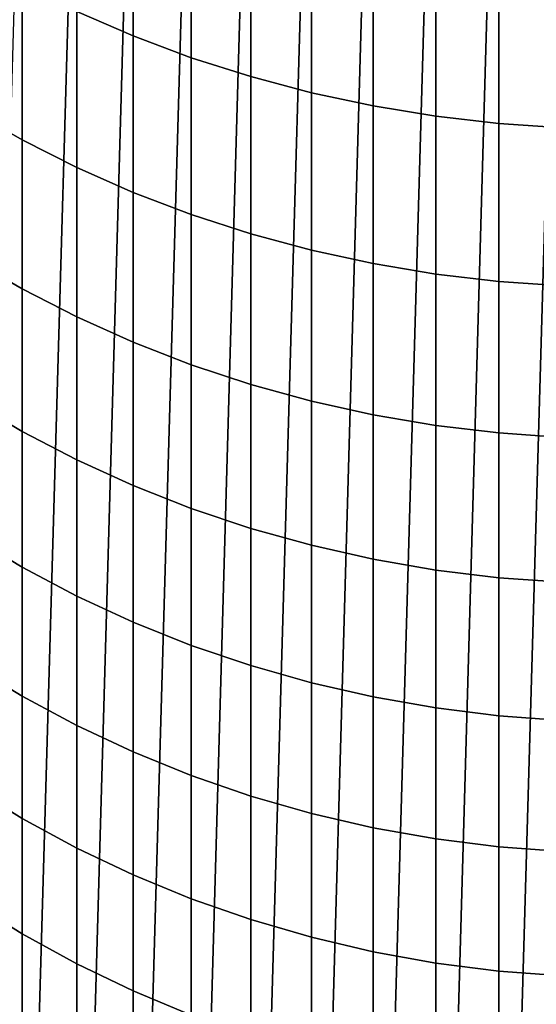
# Model space of a CAD drawing. Header units: metres. Extents: x -28 to 70, y -212 to 27.
# Tile 7 of 220: x -6.46 to -0.92, y -201.71 to -191.16. Entities that reach past the tile are written whole.
import ezdxf

# ---------------------------------------------------------------- set-up
doc = ezdxf.new("R2010")
doc.units = ezdxf.units.M
doc.layers.add('solid_10_261_012_XXX', color=7, linetype='CONTINUOUS')

msp = doc.modelspace()

# ---------------------------------------------------------------- linework, layer by layer
at = {"layer": 'solid_10_261_012_XXX'}
for points in [[(-2.718072, -211.68811, 257.299988), (-2.046165, -188.175735, 257.299988), (-1.36799, -188.078232, 257.299988), (-2.046165, -211.824265, 257.299988)], [(-2.046165, -211.824265, 257.299988), (-1.36799, -188.078232, 257.299988), (-0.685025, -188.019577, 257.299988), (-1.36799, -211.921768, 257.299988)], [(-1.36799, -211.921768, 257.299988), (-0.685025, -188.019577, 257.299988), (0, -188, 257.299988), (-0.685025, -211.980423, 257.299988)], [(-3.380684, -211.513947, 257.299988), (-2.718072, -188.31189, 257.299988), (-2.046165, -188.175735, 257.299988), (-2.718072, -211.68811, 257.299988)], [(-4.03266, -211.302109, 257.299988), (-3.380684, -188.486053, 257.299988), (-2.718072, -188.31189, 257.299988), (-3.380684, -211.513947, 257.299988)], [(-4.671196, -211.053497, 257.299988), (-4.03266, -188.697891, 257.299988), (-3.380684, -188.486053, 257.299988), (-4.03266, -211.302109, 257.299988)], [(-5.294647, -210.768784, 257.299988), (-4.671196, -188.946503, 257.299988), (-4.03266, -188.697891, 257.299988), (-4.671196, -211.053497, 257.299988)], [(-5.900849, -210.448929, 257.299988), (-5.294647, -189.231216, 257.299988), (-4.671196, -188.946503, 257.299988), (-5.294647, -210.768784, 257.299988)], [(-6.48762, -210.095078, 257.299988), (-5.900849, -189.551071, 257.299988), (-5.294647, -189.231216, 257.299988), (-5.900849, -210.448929, 257.299988)], [(-5.849443, -189.332047, 342.203522), (-5.849443, -191.071548, 339.739227), (-5.244397, -191.333191, 339.91861), (-5.244397, -189.588699, 342.390015)], [(-7.053515, -209.70813, 257.299988), (-6.48762, -189.904922, 257.299988), (-5.900849, -189.551071, 257.299988), (-6.48762, -210.095078, 257.299988)], [(-5.244397, -189.588699, 342.390015), (-5.244397, -191.333191, 339.91861), (-4.62221, -191.565903, 340.078156), (-4.62221, -189.816971, 342.555847)], [(-4.62221, -189.816971, 342.555847), (-4.62221, -191.565903, 340.078156), (-3.984917, -191.768906, 340.217346), (-3.984917, -190.016098, 342.700531)], [(-3.984917, -190.016098, 342.700531), (-3.984917, -191.768906, 340.217346), (-3.334599, -191.941544, 340.335693), (-3.334599, -190.185425, 342.823547)], [(-3.334599, -190.185425, 342.823547), (-3.334599, -191.941544, 340.335693), (-2.673383, -192.083237, 340.432861), (-2.673383, -190.324417, 342.92453)], [(-2.673383, -190.324417, 342.92453), (-2.673383, -192.083237, 340.432861), (-2.00343, -192.193542, 340.508484), (-2.00343, -190.432617, 343.003143)], [(-7.000267, -190.46492, 339.323334), (-7.000267, -192.12532, 336.829163), (-6.435371, -192.448013, 337.037659), (-6.435371, -190.781799, 339.540588)], [(-2.00343, -190.432617, 343.003143), (-2.00343, -192.193542, 340.508484), (-1.326928, -192.272095, 340.562347), (-1.326928, -190.509674, 343.059113)], [(-1.326928, -190.509674, 343.059113), (-1.326928, -192.272095, 340.562347), (-0.64609, -192.318634, 340.594238), (-0.64609, -190.555313, 343.092285)], [(-6.435371, -190.781799, 339.540588), (-6.435371, -192.448013, 337.037659), (-5.849443, -192.743073, 337.228333), (-5.849443, -191.071548, 339.739227)], [(-5.849443, -191.071548, 339.739227), (-5.849443, -192.743073, 337.228333), (-5.244397, -193.009537, 337.400513), (-5.244397, -191.333191, 339.91861)], [(-5.244397, -191.333191, 339.91861), (-5.244397, -193.009537, 337.400513), (-4.62221, -193.246506, 337.55365), (-4.62221, -191.565903, 340.078156)], [(-4.62221, -191.565903, 340.078156), (-4.62221, -193.246506, 337.55365), (-3.984917, -193.453247, 337.687225), (-3.984917, -191.768906, 340.217346)], [(-3.984917, -191.768906, 340.217346), (-3.984917, -193.453247, 337.687225), (-3.334599, -193.629044, 337.800812), (-3.334599, -191.941544, 340.335693)], [(-3.334599, -191.941544, 340.335693), (-3.334599, -193.629044, 337.800812), (-2.673383, -193.773346, 337.894073), (-2.673383, -192.083237, 340.432861)], [(-2.673383, -192.083237, 340.432861), (-2.673383, -193.773346, 337.894073), (-2.00343, -193.885666, 337.966644), (-2.00343, -192.193542, 340.508484)], [(-7.000267, -192.12532, 336.829163), (-7.000267, -193.716965, 334.290558), (-6.435371, -194.045242, 334.490173), (-6.435371, -192.448013, 337.037659)], [(-2.00343, -192.193542, 340.508484), (-2.00343, -193.885666, 337.966644), (-1.326928, -193.965668, 338.018341), (-1.326928, -192.272095, 340.562347)], [(-1.326928, -192.272095, 340.562347), (-1.326928, -193.965668, 338.018341), (-0.64609, -194.013046, 338.04895), (-0.64609, -192.318634, 340.594238)], [(-6.435371, -192.448013, 337.037659), (-6.435371, -194.045242, 334.490173), (-5.849443, -194.345398, 334.672699), (-5.849443, -192.743073, 337.228333)], [(-5.849443, -192.743073, 337.228333), (-5.849443, -194.345398, 334.672699), (-5.244397, -194.61647, 334.837555), (-5.244397, -193.009537, 337.400513)], [(-5.244397, -193.009537, 337.400513), (-5.244397, -194.61647, 334.837555), (-4.62221, -194.857544, 334.984131), (-4.62221, -193.246506, 337.55365)], [(-4.62221, -193.246506, 337.55365), (-4.62221, -194.857544, 334.984131), (-3.984917, -195.067841, 335.11203), (-3.984917, -193.453247, 337.687225)], [(-3.984917, -193.453247, 337.687225), (-3.984917, -195.067841, 335.11203), (-3.334599, -195.246674, 335.220795), (-3.334599, -193.629044, 337.800812)], [(-3.334599, -193.629044, 337.800812), (-3.334599, -195.246674, 335.220795), (-2.673383, -195.393463, 335.310059), (-2.673383, -193.773346, 337.894073)], [(-7.000267, -193.716965, 334.290558), (-7.000267, -195.238693, 331.709442), (-6.435371, -195.572296, 331.900024), (-6.435371, -194.045242, 334.490173)], [(-2.673383, -193.773346, 337.894073), (-2.673383, -195.393463, 335.310059), (-2.00343, -195.507736, 335.379547), (-2.00343, -193.885666, 337.966644)], [(-2.00343, -193.885666, 337.966644), (-2.00343, -195.507736, 335.379547), (-1.326928, -195.589111, 335.429016), (-1.326928, -193.965668, 338.018341)], [(-1.326928, -193.965668, 338.018341), (-1.326928, -195.589111, 335.429016), (-0.64609, -195.637314, 335.458344), (-0.64609, -194.013046, 338.04895)], [(-6.435371, -194.045242, 334.490173), (-6.435371, -195.572296, 331.900024), (-5.849443, -195.877335, 332.07428), (-5.849443, -194.345398, 334.672699)], [(-5.849443, -194.345398, 334.672699), (-5.849443, -195.877335, 332.07428), (-5.244397, -196.152786, 332.231659), (-5.244397, -194.61647, 334.837555)], [(-5.244397, -194.61647, 334.837555), (-5.244397, -196.152786, 332.231659), (-4.62221, -196.397781, 332.371613), (-4.62221, -194.857544, 334.984131)], [(-4.62221, -194.857544, 334.984131), (-4.62221, -196.397781, 332.371613), (-3.984917, -196.611496, 332.493713), (-3.984917, -195.067841, 335.11203)], [(-3.984917, -195.067841, 335.11203), (-3.984917, -196.611496, 332.493713), (-3.334599, -196.793228, 332.597534), (-3.334599, -195.246674, 335.220795)], [(-7.000267, -195.238693, 331.709442), (-7.000267, -196.689331, 329.087708), (-6.435371, -197.02803, 329.269104), (-6.435371, -195.572296, 331.900024)], [(-3.334599, -195.246674, 335.220795), (-3.334599, -196.793228, 332.597534), (-2.673383, -196.942413, 332.68277), (-2.673383, -195.393463, 335.310059)], [(-2.673383, -195.393463, 335.310059), (-2.673383, -196.942413, 332.68277), (-2.00343, -197.058533, 332.749084), (-2.00343, -195.507736, 335.379547)], [(-6.435371, -195.572296, 331.900024), (-6.435371, -197.02803, 329.269104), (-5.849443, -197.337708, 329.434967), (-5.849443, -195.877335, 332.07428)], [(-2.00343, -195.507736, 335.379547), (-2.00343, -197.058533, 332.749084), (-1.326928, -197.14122, 332.796326), (-1.326928, -195.589111, 335.429016)], [(-1.326928, -195.589111, 335.429016), (-1.326928, -197.14122, 332.796326), (-0.64609, -197.190216, 332.824341), (-0.64609, -195.637314, 335.458344)], [(-5.849443, -195.877335, 332.07428), (-5.849443, -197.337708, 329.434967), (-5.244397, -197.617355, 329.584747), (-5.244397, -196.152786, 332.231659)], [(-5.244397, -196.152786, 332.231659), (-5.244397, -197.617355, 329.584747), (-4.62221, -197.866074, 329.717987), (-4.62221, -196.397781, 332.371613)], [(-4.62221, -196.397781, 332.371613), (-4.62221, -197.866074, 329.717987), (-3.984917, -198.083054, 329.834198), (-3.984917, -196.611496, 332.493713)], [(-3.984917, -196.611496, 332.493713), (-3.984917, -198.083054, 329.834198), (-3.334599, -198.267563, 329.933014), (-3.334599, -196.793228, 332.597534)], [(-7.000267, -196.689331, 329.087708), (-7.000267, -198.067825, 326.427338), (-6.435371, -198.411346, 326.599426), (-6.435371, -197.02803, 329.269104)], [(-3.334599, -196.793228, 332.597534), (-3.334599, -198.267563, 329.933014), (-2.673383, -198.419006, 330.01413), (-2.673383, -196.942413, 332.68277)], [(-2.673383, -196.942413, 332.68277), (-2.673383, -198.419006, 330.01413), (-2.00343, -198.536896, 330.077271), (-2.00343, -197.058533, 332.749084)], [(-6.435371, -197.02803, 329.269104), (-6.435371, -198.411346, 326.599426), (-5.849443, -198.725433, 326.756775), (-5.849443, -197.337708, 329.434967)], [(-2.00343, -197.058533, 332.749084), (-2.00343, -198.536896, 330.077271), (-1.326928, -198.62085, 330.122253), (-1.326928, -197.14122, 332.796326)], [(-1.326928, -197.14122, 332.796326), (-1.326928, -198.62085, 330.122253), (-0.64609, -198.670593, 330.148865), (-0.64609, -197.190216, 332.824341)], [(-5.849443, -197.337708, 329.434967), (-5.849443, -198.725433, 326.756775), (-5.244397, -199.009079, 326.898865), (-5.244397, -197.617355, 329.584747)], [(-5.244397, -197.617355, 329.584747), (-5.244397, -199.009079, 326.898865), (-4.62221, -199.261353, 327.025238), (-4.62221, -197.866074, 329.717987)], [(-4.62221, -197.866074, 329.717987), (-4.62221, -199.261353, 327.025238), (-3.984917, -199.481415, 327.135468), (-3.984917, -198.083054, 329.834198)], [(-7.000267, -198.067825, 326.427338), (-7.000267, -199.373138, 323.730286), (-6.435371, -199.721237, 323.892944), (-6.435371, -198.411346, 326.599426)], [(-3.984917, -198.083054, 329.834198), (-3.984917, -199.481415, 327.135468), (-3.334599, -199.668549, 327.229218), (-3.334599, -198.267563, 329.933014)], [(-3.334599, -198.267563, 329.933014), (-3.334599, -199.668549, 327.229218), (-2.673383, -199.822159, 327.306152), (-2.673383, -198.419006, 330.01413)], [(-6.435371, -198.411346, 326.599426), (-6.435371, -199.721237, 323.892944), (-5.849443, -200.039505, 324.041626), (-5.849443, -198.725433, 326.756775)], [(-2.673383, -198.419006, 330.01413), (-2.673383, -199.822159, 327.306152), (-2.00343, -199.941742, 327.366058), (-2.00343, -198.536896, 330.077271)], [(-2.00343, -198.536896, 330.077271), (-2.00343, -199.941742, 327.366058), (-1.326928, -200.026886, 327.408722), (-1.326928, -198.62085, 330.122253)], [(-1.326928, -198.62085, 330.122253), (-1.326928, -200.026886, 327.408722), (-0.64609, -200.077332, 327.43399), (-0.64609, -198.670593, 330.148865)], [(-5.849443, -198.725433, 326.756775), (-5.849443, -200.039505, 324.041626), (-5.244397, -200.32692, 324.175934), (-5.244397, -199.009079, 326.898865)], [(-5.244397, -199.009079, 326.898865), (-5.244397, -200.32692, 324.175934), (-4.62221, -200.58255, 324.29538), (-4.62221, -199.261353, 327.025238)], [(-4.62221, -199.261353, 327.025238), (-4.62221, -200.58255, 324.29538), (-3.984917, -200.805542, 324.399567), (-3.984917, -199.481415, 327.135468)], [(-7.000267, -199.373138, 323.730286), (-7.000267, -200.604294, 320.998627), (-6.435371, -200.956696, 321.151672), (-6.435371, -199.721237, 323.892944)], [(-3.984917, -199.481415, 327.135468), (-3.984917, -200.805542, 324.399567), (-3.334599, -200.995178, 324.488159), (-3.334599, -199.668549, 327.229218)], [(-3.334599, -199.668549, 327.229218), (-3.334599, -200.995178, 324.488159), (-2.673383, -201.150818, 324.560883), (-2.673383, -199.822159, 327.306152)], [(-6.435371, -199.721237, 323.892944), (-6.435371, -200.956696, 321.151672), (-5.849443, -201.278915, 321.291656), (-5.849443, -200.039505, 324.041626)], [(-2.673383, -199.822159, 327.306152), (-2.673383, -201.150818, 324.560883), (-2.00343, -201.271988, 324.617493), (-2.00343, -199.941742, 327.366058)], [(-2.00343, -199.941742, 327.366058), (-2.00343, -201.271988, 324.617493), (-1.326928, -201.358276, 324.657806), (-1.326928, -200.026886, 327.408722)], [(-5.849443, -200.039505, 324.041626), (-5.849443, -201.278915, 321.291656), (-5.244397, -201.569901, 321.41803), (-5.244397, -200.32692, 324.175934)], [(-1.326928, -200.026886, 327.408722), (-1.326928, -201.358276, 324.657806), (-0.64609, -201.409393, 324.681702), (-0.64609, -200.077332, 327.43399)], [(-5.244397, -200.32692, 324.175934), (-5.244397, -201.569901, 321.41803), (-4.62221, -201.82869, 321.530426), (-4.62221, -200.58255, 324.29538)], [(-7.000267, -200.604294, 320.998627), (-7.000267, -201.760376, 318.234314), (-6.435371, -202.116837, 318.377716), (-6.435371, -200.956696, 321.151672)], [(-4.62221, -200.58255, 324.29538), (-4.62221, -201.82869, 321.530426), (-3.984917, -202.054443, 321.62851), (-3.984917, -200.805542, 324.399567)], [(-3.984917, -200.805542, 324.399567), (-3.984917, -202.054443, 321.62851), (-3.334599, -202.246429, 321.711884), (-3.334599, -200.995178, 324.488159)], [(-6.435371, -200.956696, 321.151672), (-6.435371, -202.116837, 318.377716), (-5.849443, -202.442749, 318.50882), (-5.849443, -201.278915, 321.291656)], [(-3.334599, -200.995178, 324.488159), (-3.334599, -202.246429, 321.711884), (-2.673383, -202.404007, 321.780334), (-2.673383, -201.150818, 324.560883)], [(-2.673383, -201.150818, 324.560883), (-2.673383, -202.404007, 321.780334), (-2.00343, -202.526672, 321.833618), (-2.00343, -201.271988, 324.617493)], [(-5.849443, -201.278915, 321.291656), (-5.849443, -202.442749, 318.50882), (-5.244397, -202.737076, 318.627197), (-5.244397, -201.569901, 321.41803)], [(-2.00343, -201.271988, 324.617493), (-2.00343, -202.526672, 321.833618), (-1.326928, -202.614029, 321.871552), (-1.326928, -201.358276, 324.657806)], [(-1.326928, -201.358276, 324.657806), (-1.326928, -202.614029, 321.871552), (-0.64609, -202.665771, 321.894043), (-0.64609, -201.409393, 324.681702)], [(-5.244397, -201.569901, 321.41803), (-5.244397, -202.737076, 318.627197), (-4.62221, -202.99884, 318.732513), (-4.62221, -201.82869, 321.530426)]]:
    msp.add_3dface(points, dxfattribs=at)

doc.saveas('drawing.dxf')
